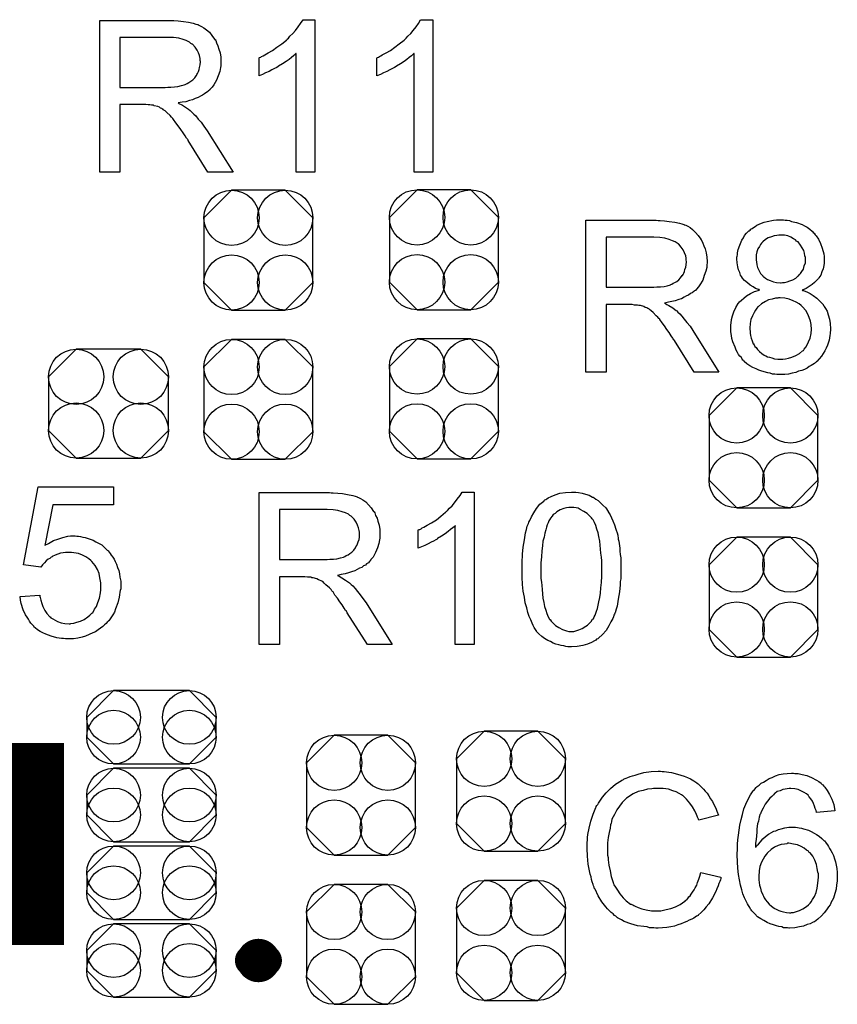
# Model space of a CAD drawing. Extents: x -0.07 to 0.95, y -0.15 to 2.1.
# Tile 18 of 22: x 0.51 to 0.72, y 1.16 to 1.41. Entities that reach past the tile are written whole.
import ezdxf

# ---------------------------------------------------------------- set-up
doc = ezdxf.new("R2010")
doc.units = 0
doc.layers.get('0').update_dxf_attribs({"linetype": 'CONTINUOUS'})
doc.layers.add('gto', color=2, linetype='CONTINUOUS')
doc.layers.add('gts', color=1, linetype='CONTINUOUS')

# ---------------------------------------------------------------- blocks, each defined once
blk = doc.blocks.new('D103')
at = {"const_width": 0.00395}
blk.add_lwpolyline([(-0.001975, 0, 1), (0.001975, 0, 1)], format="xyb", close=True, dxfattribs=at)
blk = doc.blocks.new('D110')
blk.add_lwpolyline([(0.0068, 0.0152), (-0.0068, 0.0152), (-0.0138, 0.0082), (-0.0138, -0.0082), (-0.0068, -0.0152), (0.0068, -0.0152), (0.0138, -0.0082), (0.0138, 0.0082)], close=True)
for centre in [(-0.0068, 0.0082), (0.0068, 0.0082), (-0.0068, -0.0082), (0.0068, -0.0082)]:
    blk.add_circle(centre, 0.007)
blk = doc.blocks.new('D111')
blk.add_lwpolyline([(-0.0152, 0.0068), (-0.0152, -0.0068), (-0.0082, -0.0138), (0.0082, -0.0138), (0.0152, -0.0068), (0.0152, 0.0068), (0.0082, 0.0138), (-0.0082, 0.0138)], close=True)
for centre in [(-0.0082, 0.0068), (0.0082, 0.0068), (-0.0082, -0.0068), (0.0082, -0.0068)]:
    blk.add_circle(centre, 0.007)
blk = doc.blocks.new('D130')
blk.add_lwpolyline([(0.0096, 0.0093), (-0.0096, 0.0093), (-0.0164, 0.0025), (-0.0164, -0.0025), (-0.0096, -0.0093), (0.0096, -0.0093), (0.0164, -0.0025), (0.0164, 0.0025)], close=True)
for centre in [(-0.0096, 0.0025), (0.0096, 0.0025), (-0.0096, -0.0025), (0.0096, -0.0025)]:
    blk.add_circle(centre, 0.0068)
blk = doc.blocks.new('D94')
at = {"const_width": 0.0512}
blk.add_lwpolyline([(-0.0177, 0), (0.0177, 0)], dxfattribs=at)

msp = doc.modelspace()

# ---------------------------------------------------------------- linework, layer by layer
at = {"layer": 'gto', "color": 2}
for points in [[(0.5471, 1.4081), (0.5476, 1.4081), (0.5487, 1.408), (0.55, 1.4078), (0.5513, 1.4077), (0.5525, 1.4074), (0.5531, 1.4072), (0.5536, 1.4071), (0.5537, 1.4071), (0.5537, 1.407), (0.5541, 1.4068), (0.5546, 1.4066), (0.5552, 1.4062), (0.5558, 1.4057), (0.5566, 1.4051), (0.5572, 1.4043), (0.5579, 1.4034), (0.5579, 1.4033), (0.558, 1.4033), (0.5582, 1.403), (0.5584, 1.4024), (0.5587, 1.4017), (0.559, 1.4008), (0.5593, 1.3999), (0.5595, 1.3988), (0.5595, 1.3976), (0.5595, 1.3976), (0.5595, 1.3975), (0.5595, 1.3972), (0.5595, 1.397), (0.5595, 1.3966), (0.5594, 1.3962), (0.5592, 1.3952), (0.5588, 1.3941), (0.5584, 1.393), (0.5577, 1.3918), (0.5573, 1.3912), (0.5568, 1.3907), (0.5568, 1.3906), (0.5567, 1.3906), (0.5566, 1.3904), (0.5563, 1.3902), (0.5561, 1.39), (0.5557, 1.3898), (0.5553, 1.3895), (0.5548, 1.3892), (0.5543, 1.3889), (0.5537, 1.3886), (0.553, 1.3883), (0.5523, 1.388), (0.5515, 1.3878), (0.5506, 1.3875), (0.5497, 1.3874), (0.5487, 1.3872), (0.5488, 1.3871), (0.549, 1.387), (0.5494, 1.3868), (0.5498, 1.3866), (0.5508, 1.386), (0.5513, 1.3856), (0.5517, 1.3853), (0.5519, 1.3851), (0.5521, 1.3849), (0.5526, 1.3844), (0.5531, 1.3839), (0.5537, 1.3831), (0.5545, 1.3823), (0.5552, 1.3813), (0.556, 1.3801), (0.5626, 1.3697), (0.5562, 1.3697), (0.5512, 1.3777), (0.5512, 1.3778), (0.5511, 1.3779), (0.551, 1.378), (0.5508, 1.3783), (0.5504, 1.3789), (0.5499, 1.3796), (0.5493, 1.3805), (0.5487, 1.3814), (0.5481, 1.3822), (0.5475, 1.383), (0.5475, 1.383), (0.5473, 1.3833), (0.547, 1.3836), (0.5466, 1.384), (0.5458, 1.3848), (0.5454, 1.3852), (0.5449, 1.3855), (0.5449, 1.3856), (0.5447, 1.3856), (0.5445, 1.3858), (0.5442, 1.3859), (0.5439, 1.3861), (0.5435, 1.3863), (0.5426, 1.3865), (0.5425, 1.3865), (0.5424, 1.3866), (0.5422, 1.3866), (0.5419, 1.3866), (0.5415, 1.3867), (0.5411, 1.3867), (0.5405, 1.3868), (0.5339, 1.3868), (0.5339, 1.3697), (0.5288, 1.3697), (0.5288, 1.4081), (0.5466, 1.4081), (0.5471, 1.4081)], [(0.5833, 1.3697), (0.5786, 1.3697), (0.5786, 1.3997), (0.5785, 1.3997), (0.5783, 1.3995), (0.5779, 1.3991), (0.5774, 1.3987), (0.5768, 1.3982), (0.576, 1.3977), (0.5751, 1.3971), (0.5741, 1.3965), (0.5741, 1.3965), (0.574, 1.3964), (0.5737, 1.3962), (0.5731, 1.3959), (0.5724, 1.3956), (0.5717, 1.3952), (0.5708, 1.3948), (0.57, 1.3944), (0.5692, 1.3941), (0.5692, 1.3986), (0.5692, 1.3986), (0.5693, 1.3987), (0.5696, 1.3988), (0.5698, 1.399), (0.5702, 1.3991), (0.5706, 1.3994), (0.5715, 1.3999), (0.5726, 1.4005), (0.5737, 1.4013), (0.5749, 1.4022), (0.5761, 1.4031), (0.5761, 1.4032), (0.5762, 1.4032), (0.5763, 1.4034), (0.5766, 1.4036), (0.577, 1.4041), (0.5777, 1.4048), (0.5784, 1.4056), (0.5791, 1.4065), (0.5797, 1.4073), (0.5803, 1.4083), (0.5833, 1.4083), (0.5833, 1.3697)], [(0.6132, 1.3697), (0.6085, 1.3697), (0.6085, 1.3997), (0.6084, 1.3997), (0.6081, 1.3995), (0.6078, 1.3991), (0.6072, 1.3987), (0.6066, 1.3982), (0.6059, 1.3977), (0.605, 1.3971), (0.604, 1.3965), (0.6039, 1.3965), (0.6039, 1.3964), (0.6035, 1.3962), (0.603, 1.3959), (0.6023, 1.3956), (0.6015, 1.3952), (0.6007, 1.3948), (0.5999, 1.3944), (0.599, 1.3941), (0.599, 1.3986), (0.5991, 1.3986), (0.5992, 1.3987), (0.5994, 1.3988), (0.5997, 1.399), (0.6, 1.3991), (0.6004, 1.3994), (0.6014, 1.3999), (0.6025, 1.4005), (0.6036, 1.4013), (0.6047, 1.4022), (0.6059, 1.4031), (0.606, 1.4032), (0.606, 1.4032), (0.6062, 1.4034), (0.6064, 1.4036), (0.6069, 1.4041), (0.6076, 1.4048), (0.6082, 1.4056), (0.609, 1.4065), (0.6096, 1.4073), (0.6101, 1.4083), (0.6132, 1.4083), (0.6132, 1.3697)], [(0.546, 1.4038), (0.5339, 1.4038), (0.5339, 1.3911), (0.5454, 1.3911), (0.546, 1.3912), (0.5468, 1.3912), (0.5477, 1.3913), (0.5486, 1.3914), (0.5495, 1.3916), (0.5502, 1.3918), (0.5504, 1.3919), (0.5506, 1.392), (0.5509, 1.3921), (0.5514, 1.3924), (0.5519, 1.3927), (0.5524, 1.3931), (0.5529, 1.3936), (0.5532, 1.3941), (0.5533, 1.3942), (0.5534, 1.3944), (0.5536, 1.3947), (0.5538, 1.3952), (0.554, 1.3957), (0.5541, 1.3962), (0.5542, 1.3969), (0.5543, 1.3976), (0.5543, 1.3976), (0.5543, 1.3977), (0.5542, 1.398), (0.5542, 1.3985), (0.5541, 1.3992), (0.5538, 1.3999), (0.5535, 1.4006), (0.553, 1.4013), (0.5523, 1.4021), (0.5522, 1.4021), (0.5519, 1.4023), (0.5515, 1.4026), (0.5507, 1.403), (0.5499, 1.4033), (0.5488, 1.4036), (0.5475, 1.4038), (0.546, 1.4038)], [(0.6703, 1.3574), (0.6708, 1.3574), (0.6719, 1.3573), (0.6731, 1.3572), (0.6745, 1.357), (0.6757, 1.3567), (0.6763, 1.3566), (0.6768, 1.3564), (0.6769, 1.3564), (0.6769, 1.3563), (0.6773, 1.3562), (0.6778, 1.356), (0.6784, 1.3556), (0.679, 1.3551), (0.6798, 1.3544), (0.6804, 1.3536), (0.6811, 1.3527), (0.6811, 1.3527), (0.6811, 1.3526), (0.6814, 1.3523), (0.6816, 1.3517), (0.6819, 1.351), (0.6822, 1.3502), (0.6825, 1.3492), (0.6826, 1.3481), (0.6827, 1.347), (0.6827, 1.3469), (0.6827, 1.3468), (0.6827, 1.3466), (0.6826, 1.3463), (0.6826, 1.3459), (0.6826, 1.3455), (0.6824, 1.3446), (0.682, 1.3435), (0.6816, 1.3423), (0.6809, 1.3411), (0.6805, 1.3406), (0.68, 1.34), (0.68, 1.34), (0.6799, 1.3399), (0.6798, 1.3397), (0.6795, 1.3396), (0.6793, 1.3394), (0.6789, 1.3391), (0.6785, 1.3389), (0.678, 1.3385), (0.6775, 1.3383), (0.6769, 1.338), (0.6762, 1.3376), (0.6755, 1.3374), (0.6746, 1.3371), (0.6738, 1.3369), (0.6729, 1.3367), (0.6719, 1.3365), (0.672, 1.3365), (0.6722, 1.3364), (0.6725, 1.3361), (0.673, 1.3359), (0.674, 1.3353), (0.6745, 1.3349), (0.6749, 1.3346), (0.675, 1.3345), (0.6753, 1.3342), (0.6758, 1.3338), (0.6763, 1.3332), (0.6769, 1.3324), (0.6776, 1.3316), (0.6784, 1.3306), (0.6791, 1.3295), (0.6857, 1.319), (0.6794, 1.319), (0.6744, 1.327), (0.6744, 1.3271), (0.6743, 1.3272), (0.6741, 1.3274), (0.674, 1.3276), (0.6736, 1.3282), (0.6731, 1.329), (0.6725, 1.3298), (0.6719, 1.3307), (0.6713, 1.3315), (0.6707, 1.3323), (0.6707, 1.3324), (0.6705, 1.3326), (0.6702, 1.3329), (0.6698, 1.3333), (0.669, 1.3341), (0.6685, 1.3345), (0.6681, 1.3349), (0.668, 1.3349), (0.6679, 1.335), (0.6677, 1.3351), (0.6674, 1.3353), (0.667, 1.3354), (0.6667, 1.3356), (0.6658, 1.3359), (0.6657, 1.3359), (0.6656, 1.3359), (0.6654, 1.3359), (0.6651, 1.336), (0.6647, 1.336), (0.6643, 1.336), (0.6637, 1.3361), (0.6571, 1.3361), (0.6571, 1.319), (0.652, 1.319), (0.652, 1.3575), (0.6698, 1.3575), (0.6703, 1.3574)], [(0.7021, 1.3576), (0.7025, 1.3575), (0.703, 1.3575), (0.7036, 1.3574), (0.7041, 1.3572), (0.7054, 1.3569), (0.7068, 1.3564), (0.7074, 1.3561), (0.7081, 1.3557), (0.7087, 1.3552), (0.7093, 1.3547), (0.7094, 1.3546), (0.7094, 1.3546), (0.7096, 1.3544), (0.7098, 1.3542), (0.7101, 1.3538), (0.7103, 1.3535), (0.7109, 1.3527), (0.7114, 1.3516), (0.7119, 1.3504), (0.7123, 1.349), (0.7124, 1.3483), (0.7124, 1.3475), (0.7124, 1.3475), (0.7124, 1.3474), (0.7124, 1.3471), (0.7124, 1.3466), (0.7123, 1.346), (0.7121, 1.3452), (0.7118, 1.3444), (0.7115, 1.3436), (0.711, 1.3429), (0.7109, 1.3427), (0.7107, 1.3425), (0.7104, 1.3422), (0.7099, 1.3417), (0.7093, 1.3412), (0.7086, 1.3407), (0.7078, 1.3402), (0.7068, 1.3398), (0.7068, 1.3398), (0.7069, 1.3397), (0.7071, 1.3397), (0.7073, 1.3396), (0.708, 1.3393), (0.7088, 1.3389), (0.7096, 1.3384), (0.7105, 1.3377), (0.7113, 1.337), (0.7121, 1.3361), (0.7121, 1.336), (0.7122, 1.336), (0.7124, 1.3356), (0.7127, 1.3351), (0.7131, 1.3344), (0.7134, 1.3335), (0.7137, 1.3324), (0.7139, 1.3313), (0.714, 1.33), (0.714, 1.3299), (0.714, 1.3298), (0.714, 1.3295), (0.7139, 1.3291), (0.7139, 1.3288), (0.7138, 1.3283), (0.7137, 1.3277), (0.7136, 1.3271), (0.7132, 1.3258), (0.7129, 1.3251), (0.7125, 1.3244), (0.7121, 1.3237), (0.7117, 1.323), (0.7111, 1.3224), (0.7105, 1.3217), (0.7104, 1.3217), (0.7103, 1.3215), (0.7102, 1.3214), (0.7099, 1.3212), (0.7095, 1.3209), (0.7091, 1.3207), (0.7086, 1.3204), (0.7081, 1.32), (0.7074, 1.3197), (0.7067, 1.3194), (0.7059, 1.3192), (0.7052, 1.3189), (0.7043, 1.3187), (0.7033, 1.3185), (0.7024, 1.3184), (0.7013, 1.3184), (0.7008, 1.3184), (0.7004, 1.3184), (0.6999, 1.3185), (0.6993, 1.3185), (0.6987, 1.3187), (0.6981, 1.3188), (0.6966, 1.3192), (0.6958, 1.3195), (0.6951, 1.3198), (0.6943, 1.3202), (0.6935, 1.3206), (0.6928, 1.3211), (0.6921, 1.3217), (0.6921, 1.3218), (0.692, 1.3219), (0.6918, 1.322), (0.6916, 1.3223), (0.6914, 1.3227), (0.691, 1.323), (0.6907, 1.3235), (0.6904, 1.324), (0.6901, 1.3246), (0.6898, 1.3253), (0.6892, 1.3267), (0.689, 1.3275), (0.6889, 1.3283), (0.6887, 1.3292), (0.6887, 1.3301), (0.6887, 1.3301), (0.6887, 1.3303), (0.6887, 1.3305), (0.6887, 1.3307), (0.6887, 1.331), (0.6888, 1.3314), (0.6889, 1.3323), (0.6891, 1.3333), (0.6895, 1.3343), (0.69, 1.3354), (0.6906, 1.3364), (0.6906, 1.3364), (0.6907, 1.3365), (0.6909, 1.3368), (0.6914, 1.3372), (0.692, 1.3377), (0.6927, 1.3383), (0.6937, 1.3389), (0.6947, 1.3394), (0.696, 1.3398), (0.696, 1.3398), (0.6959, 1.3399), (0.6957, 1.3399), (0.6955, 1.34), (0.695, 1.3402), (0.6944, 1.3406), (0.6936, 1.341), (0.6929, 1.3416), (0.6922, 1.3422), (0.6916, 1.3429), (0.6916, 1.343), (0.6914, 1.3432), (0.6912, 1.3436), (0.691, 1.3442), (0.6907, 1.3449), (0.6905, 1.3457), (0.6903, 1.3467), (0.6902, 1.3477), (0.6902, 1.3477), (0.6902, 1.3479), (0.6902, 1.3481), (0.6903, 1.3484), (0.6904, 1.3487), (0.6904, 1.3492), (0.6906, 1.3501), (0.691, 1.3512), (0.6915, 1.3524), (0.6919, 1.353), (0.6922, 1.3536), (0.6927, 1.3542), (0.6932, 1.3547), (0.6933, 1.3548), (0.6934, 1.3548), (0.6936, 1.355), (0.6938, 1.3552), (0.6941, 1.3554), (0.6945, 1.3556), (0.6949, 1.3559), (0.6953, 1.3562), (0.6959, 1.3565), (0.6965, 1.3567), (0.6972, 1.357), (0.6979, 1.3572), (0.6995, 1.3575), (0.7003, 1.3576), (0.7012, 1.3576), (0.7017, 1.3576), (0.7021, 1.3576)], [(0.6692, 1.3532), (0.6571, 1.3532), (0.6571, 1.3405), (0.6685, 1.3405), (0.6692, 1.3405), (0.67, 1.3406), (0.6709, 1.3406), (0.6718, 1.3407), (0.6726, 1.3409), (0.6734, 1.3411), (0.6735, 1.3412), (0.6738, 1.3413), (0.6741, 1.3415), (0.6745, 1.3417), (0.675, 1.342), (0.6755, 1.3424), (0.676, 1.3429), (0.6764, 1.3435), (0.6765, 1.3435), (0.6766, 1.3437), (0.6768, 1.3441), (0.677, 1.3445), (0.6771, 1.345), (0.6773, 1.3456), (0.6774, 1.3462), (0.6775, 1.3469), (0.6775, 1.347), (0.6775, 1.347), (0.6774, 1.3474), (0.6774, 1.3479), (0.6773, 1.3485), (0.677, 1.3492), (0.6766, 1.35), (0.6761, 1.3507), (0.6755, 1.3514), (0.6754, 1.3515), (0.6751, 1.3517), (0.6746, 1.352), (0.6739, 1.3523), (0.6731, 1.3526), (0.672, 1.3529), (0.6707, 1.3531), (0.6692, 1.3532)], [(0.7013, 1.3537), (0.7009, 1.3537), (0.7004, 1.3536), (0.6997, 1.3535), (0.699, 1.3533), (0.6982, 1.353), (0.6975, 1.3526), (0.6968, 1.352), (0.6967, 1.3519), (0.6965, 1.3517), (0.6962, 1.3513), (0.696, 1.3508), (0.6956, 1.3502), (0.6953, 1.3495), (0.6951, 1.3487), (0.6951, 1.3478), (0.6951, 1.3477), (0.6951, 1.3477), (0.6951, 1.3474), (0.6952, 1.3469), (0.6953, 1.3462), (0.6955, 1.3455), (0.6958, 1.3448), (0.6962, 1.344), (0.6968, 1.3434), (0.6968, 1.3433), (0.6971, 1.3431), (0.6975, 1.3428), (0.698, 1.3425), (0.6987, 1.3422), (0.6995, 1.3419), (0.7003, 1.3417), (0.7013, 1.3416), (0.7015, 1.3416), (0.7018, 1.3417), (0.7023, 1.3417), (0.703, 1.3419), (0.7037, 1.3421), (0.7044, 1.3424), (0.7052, 1.3428), (0.7058, 1.3434), (0.7059, 1.3434), (0.7061, 1.3437), (0.7064, 1.344), (0.7067, 1.3445), (0.7071, 1.3451), (0.7073, 1.3459), (0.7076, 1.3467), (0.7076, 1.3476), (0.7076, 1.3476), (0.7076, 1.3477), (0.7076, 1.348), (0.7075, 1.3485), (0.7074, 1.3491), (0.7072, 1.3498), (0.7068, 1.3505), (0.7064, 1.3512), (0.7058, 1.352), (0.7057, 1.352), (0.7054, 1.3522), (0.7051, 1.3525), (0.7046, 1.3528), (0.7039, 1.3532), (0.7032, 1.3535), (0.7023, 1.3537), (0.7013, 1.3537)], [(0.7012, 1.3378), (0.7008, 1.3378), (0.7006, 1.3377), (0.7, 1.3377), (0.6992, 1.3375), (0.6983, 1.3373), (0.6975, 1.3369), (0.6965, 1.3363), (0.6957, 1.3356), (0.6956, 1.3355), (0.6953, 1.3352), (0.695, 1.3347), (0.6946, 1.3341), (0.6942, 1.3333), (0.6938, 1.3323), (0.6936, 1.3313), (0.6935, 1.3301), (0.6935, 1.33), (0.6935, 1.3298), (0.6936, 1.3294), (0.6936, 1.3289), (0.6937, 1.3283), (0.6939, 1.3276), (0.6941, 1.3269), (0.6944, 1.3262), (0.6945, 1.3262), (0.6946, 1.3259), (0.6948, 1.3255), (0.6951, 1.3252), (0.6955, 1.3247), (0.696, 1.3242), (0.6966, 1.3237), (0.6972, 1.3233), (0.6973, 1.3232), (0.6976, 1.3231), (0.698, 1.3229), (0.6985, 1.3228), (0.6991, 1.3226), (0.6998, 1.3224), (0.7006, 1.3223), (0.7013, 1.3223), (0.7017, 1.3223), (0.7019, 1.3223), (0.7026, 1.3224), (0.7033, 1.3225), (0.7042, 1.3228), (0.7052, 1.3232), (0.7061, 1.3237), (0.7069, 1.3244), (0.7071, 1.3245), (0.7073, 1.3248), (0.7077, 1.3253), (0.7081, 1.3259), (0.7084, 1.3267), (0.7088, 1.3276), (0.7091, 1.3288), (0.7092, 1.3299), (0.7092, 1.33), (0.7092, 1.3301), (0.7092, 1.3303), (0.7091, 1.3305), (0.7091, 1.3311), (0.7089, 1.3319), (0.7086, 1.3328), (0.7082, 1.3337), (0.7077, 1.3346), (0.7069, 1.3355), (0.7068, 1.3356), (0.7065, 1.3359), (0.706, 1.3363), (0.7053, 1.3367), (0.7045, 1.3371), (0.7035, 1.3375), (0.7024, 1.3377), (0.7012, 1.3378)], [(0.5323, 1.2854), (0.5169, 1.2854), (0.5149, 1.2751), (0.5149, 1.2751), (0.515, 1.2752), (0.5152, 1.2753), (0.5155, 1.2754), (0.5158, 1.2756), (0.5162, 1.2758), (0.5171, 1.2763), (0.5182, 1.2767), (0.5194, 1.2771), (0.5207, 1.2774), (0.5214, 1.2775), (0.5226, 1.2775), (0.523, 1.2774), (0.5234, 1.2774), (0.5239, 1.2773), (0.5245, 1.2772), (0.5251, 1.2771), (0.5264, 1.2767), (0.5271, 1.2764), (0.5278, 1.276), (0.5286, 1.2756), (0.5293, 1.2752), (0.5299, 1.2746), (0.5306, 1.274), (0.5307, 1.2739), (0.5308, 1.2738), (0.5309, 1.2737), (0.5312, 1.2734), (0.5314, 1.273), (0.5317, 1.2726), (0.5321, 1.2721), (0.5324, 1.2716), (0.5327, 1.271), (0.533, 1.2703), (0.5333, 1.2695), (0.5336, 1.2687), (0.5338, 1.2679), (0.5339, 1.267), (0.5341, 1.266), (0.5341, 1.265), (0.5341, 1.265), (0.5341, 1.2648), (0.5341, 1.2645), (0.5341, 1.2641), (0.534, 1.2637), (0.5339, 1.2632), (0.5338, 1.2626), (0.5337, 1.262), (0.5334, 1.2605), (0.5328, 1.259), (0.5325, 1.2582), (0.5321, 1.2575), (0.5316, 1.2567), (0.5311, 1.256), (0.531, 1.256), (0.5309, 1.2558), (0.5307, 1.2556), (0.5304, 1.2553), (0.53, 1.255), (0.5296, 1.2545), (0.529, 1.2541), (0.5284, 1.2537), (0.5277, 1.2532), (0.527, 1.2529), (0.5261, 1.2525), (0.5252, 1.2521), (0.5243, 1.2518), (0.5232, 1.2516), (0.5221, 1.2514), (0.521, 1.2514), (0.5205, 1.2514), (0.5201, 1.2514), (0.5196, 1.2515), (0.5191, 1.2515), (0.5185, 1.2516), (0.5179, 1.2517), (0.5165, 1.2521), (0.5151, 1.2526), (0.5144, 1.2529), (0.5137, 1.2533), (0.513, 1.2537), (0.5124, 1.2542), (0.5123, 1.2543), (0.5122, 1.2544), (0.5121, 1.2546), (0.5119, 1.2548), (0.5116, 1.2551), (0.5113, 1.2554), (0.511, 1.2559), (0.5107, 1.2564), (0.5104, 1.2569), (0.51, 1.2575), (0.5094, 1.2588), (0.5089, 1.2604), (0.5087, 1.2612), (0.5086, 1.2621), (0.5136, 1.2625), (0.5136, 1.2624), (0.5136, 1.2623), (0.5136, 1.2621), (0.5137, 1.2619), (0.5139, 1.2612), (0.5141, 1.2604), (0.5144, 1.2596), (0.5149, 1.2586), (0.5154, 1.2578), (0.5161, 1.257), (0.5162, 1.257), (0.5164, 1.2567), (0.5169, 1.2565), (0.5175, 1.2561), (0.5181, 1.2558), (0.519, 1.2555), (0.5199, 1.2553), (0.521, 1.2552), (0.5213, 1.2552), (0.5215, 1.2553), (0.5222, 1.2554), (0.523, 1.2556), (0.5239, 1.2559), (0.5248, 1.2563), (0.5258, 1.257), (0.5263, 1.2574), (0.5267, 1.2578), (0.5268, 1.2579), (0.5268, 1.2579), (0.527, 1.2581), (0.5271, 1.2582), (0.5275, 1.2589), (0.528, 1.2596), (0.5283, 1.2606), (0.5287, 1.2617), (0.529, 1.2631), (0.5291, 1.2638), (0.5291, 1.2646), (0.5291, 1.2647), (0.5291, 1.2648), (0.5291, 1.265), (0.5291, 1.2653), (0.5291, 1.2656), (0.529, 1.266), (0.5288, 1.2669), (0.5286, 1.268), (0.5282, 1.269), (0.5276, 1.27), (0.5268, 1.271), (0.5268, 1.271), (0.5267, 1.2711), (0.5265, 1.2713), (0.526, 1.2717), (0.5253, 1.2722), (0.5244, 1.2726), (0.5234, 1.273), (0.5222, 1.2732), (0.5216, 1.2733), (0.5205, 1.2733), (0.5201, 1.2733), (0.5195, 1.2732), (0.5188, 1.2731), (0.5182, 1.2729), (0.5175, 1.2726), (0.5167, 1.2723), (0.5167, 1.2722), (0.5165, 1.2721), (0.5161, 1.2718), (0.5157, 1.2716), (0.5152, 1.2712), (0.5148, 1.2707), (0.5143, 1.2702), (0.5139, 1.2696), (0.5095, 1.2702), (0.5132, 1.2899), (0.5323, 1.2899), (0.5323, 1.2854)], [(0.5874, 1.2884), (0.5879, 1.2884), (0.5891, 1.2883), (0.5903, 1.2882), (0.5916, 1.288), (0.5929, 1.2877), (0.5935, 1.2876), (0.594, 1.2874), (0.594, 1.2874), (0.5941, 1.2873), (0.5944, 1.2872), (0.5949, 1.287), (0.5955, 1.2866), (0.5962, 1.2861), (0.5969, 1.2854), (0.5976, 1.2846), (0.5982, 1.2837), (0.5982, 1.2837), (0.5983, 1.2836), (0.5985, 1.2833), (0.5987, 1.2827), (0.5991, 1.282), (0.5993, 1.2812), (0.5996, 1.2802), (0.5998, 1.2791), (0.5998, 1.278), (0.5998, 1.2779), (0.5998, 1.2778), (0.5998, 1.2776), (0.5998, 1.2773), (0.5998, 1.2769), (0.5997, 1.2765), (0.5995, 1.2756), (0.5992, 1.2745), (0.5987, 1.2733), (0.5981, 1.2721), (0.5976, 1.2716), (0.5972, 1.271), (0.5971, 1.271), (0.5971, 1.2709), (0.5969, 1.2707), (0.5967, 1.2706), (0.5964, 1.2704), (0.5961, 1.2701), (0.5956, 1.2699), (0.5952, 1.2695), (0.5946, 1.2693), (0.594, 1.269), (0.5934, 1.2686), (0.5926, 1.2684), (0.5918, 1.2681), (0.591, 1.2679), (0.59, 1.2677), (0.589, 1.2675), (0.5891, 1.2675), (0.5894, 1.2674), (0.5897, 1.2671), (0.5901, 1.2669), (0.5911, 1.2663), (0.5916, 1.2659), (0.5921, 1.2656), (0.5922, 1.2655), (0.5925, 1.2652), (0.5929, 1.2648), (0.5935, 1.2642), (0.5941, 1.2634), (0.5948, 1.2626), (0.5955, 1.2616), (0.5963, 1.2605), (0.6029, 1.25), (0.5966, 1.25), (0.5915, 1.258), (0.5915, 1.2581), (0.5914, 1.2582), (0.5913, 1.2584), (0.5911, 1.2586), (0.5907, 1.2592), (0.5902, 1.26), (0.5896, 1.2608), (0.589, 1.2617), (0.5884, 1.2625), (0.5879, 1.2633), (0.5878, 1.2634), (0.5876, 1.2636), (0.5874, 1.2639), (0.587, 1.2643), (0.5861, 1.2651), (0.5857, 1.2655), (0.5853, 1.2659), (0.5852, 1.2659), (0.5851, 1.266), (0.5849, 1.2661), (0.5845, 1.2663), (0.5842, 1.2664), (0.5838, 1.2666), (0.5829, 1.2669), (0.5829, 1.2669), (0.5828, 1.2669), (0.5825, 1.2669), (0.5823, 1.267), (0.5819, 1.267), (0.5814, 1.267), (0.5808, 1.2671), (0.5743, 1.2671), (0.5743, 1.25), (0.5692, 1.25), (0.5692, 1.2885), (0.587, 1.2885), (0.5874, 1.2884)], [(0.6237, 1.25), (0.6189, 1.25), (0.6189, 1.2801), (0.6189, 1.28), (0.6186, 1.2798), (0.6183, 1.2795), (0.6177, 1.2791), (0.6171, 1.2786), (0.6163, 1.278), (0.6154, 1.2774), (0.6144, 1.2768), (0.6144, 1.2768), (0.6143, 1.2767), (0.614, 1.2765), (0.6134, 1.2762), (0.6128, 1.2759), (0.612, 1.2755), (0.6112, 1.2751), (0.6103, 1.2747), (0.6095, 1.2744), (0.6095, 1.279), (0.6096, 1.279), (0.6097, 1.2791), (0.6099, 1.2791), (0.6102, 1.2793), (0.6105, 1.2795), (0.6109, 1.2797), (0.6118, 1.2802), (0.6129, 1.2808), (0.6141, 1.2816), (0.6152, 1.2825), (0.6164, 1.2835), (0.6164, 1.2835), (0.6165, 1.2836), (0.6167, 1.2837), (0.6169, 1.2839), (0.6174, 1.2845), (0.6181, 1.2851), (0.6187, 1.2859), (0.6194, 1.2868), (0.6201, 1.2877), (0.6206, 1.2886), (0.6237, 1.2886), (0.6237, 1.25)], [(0.6494, 1.2886), (0.6501, 1.2885), (0.651, 1.2883), (0.6519, 1.2881), (0.6528, 1.2878), (0.6537, 1.2873), (0.6537, 1.2873), (0.6538, 1.2873), (0.6541, 1.2871), (0.6545, 1.2868), (0.6551, 1.2865), (0.6557, 1.2859), (0.6563, 1.2853), (0.657, 1.2846), (0.6576, 1.2837), (0.6576, 1.2836), (0.6578, 1.2833), (0.6581, 1.2828), (0.6585, 1.2821), (0.6588, 1.2813), (0.6592, 1.2803), (0.6596, 1.2792), (0.66, 1.278), (0.66, 1.278), (0.66, 1.2779), (0.6601, 1.2777), (0.6601, 1.2774), (0.6602, 1.2771), (0.6602, 1.2767), (0.6603, 1.2762), (0.6604, 1.2756), (0.6605, 1.275), (0.6606, 1.2744), (0.6606, 1.2736), (0.6607, 1.2728), (0.6608, 1.2719), (0.6608, 1.271), (0.6608, 1.27), (0.6608, 1.269), (0.6608, 1.2689), (0.6608, 1.2687), (0.6608, 1.2683), (0.6608, 1.2679), (0.6608, 1.2673), (0.6608, 1.2666), (0.6607, 1.2659), (0.6607, 1.2651), (0.6605, 1.2633), (0.6602, 1.2615), (0.6599, 1.2597), (0.6597, 1.2589), (0.6594, 1.258), (0.6594, 1.258), (0.6593, 1.2579), (0.6592, 1.2577), (0.6591, 1.2574), (0.659, 1.257), (0.6588, 1.2566), (0.6583, 1.2557), (0.6578, 1.2547), (0.6571, 1.2535), (0.6562, 1.2525), (0.6552, 1.2516), (0.6552, 1.2516), (0.6551, 1.2515), (0.655, 1.2514), (0.6547, 1.2513), (0.6545, 1.2511), (0.6542, 1.2509), (0.6534, 1.2505), (0.6524, 1.2501), (0.6512, 1.2497), (0.6498, 1.2495), (0.6483, 1.2494), (0.6477, 1.2494), (0.6474, 1.2494), (0.6469, 1.2495), (0.6464, 1.2496), (0.6457, 1.2497), (0.6451, 1.2499), (0.6444, 1.2501), (0.6437, 1.2503), (0.643, 1.2507), (0.6423, 1.251), (0.6415, 1.2515), (0.6408, 1.252), (0.6401, 1.2527), (0.6395, 1.2533), (0.6395, 1.2534), (0.6394, 1.2535), (0.6392, 1.2538), (0.6389, 1.2543), (0.6386, 1.2548), (0.6384, 1.2554), (0.638, 1.2562), (0.6376, 1.2571), (0.6373, 1.2581), (0.637, 1.2593), (0.6366, 1.2605), (0.6364, 1.262), (0.6361, 1.2635), (0.6359, 1.2652), (0.6358, 1.267), (0.6358, 1.269), (0.6358, 1.269), (0.6358, 1.2693), (0.6358, 1.2696), (0.6358, 1.2701), (0.6358, 1.2707), (0.6358, 1.2714), (0.6359, 1.2721), (0.6359, 1.2729), (0.6361, 1.2746), (0.6364, 1.2765), (0.6367, 1.2783), (0.6369, 1.2791), (0.6371, 1.28), (0.6371, 1.28), (0.6372, 1.2801), (0.6373, 1.2803), (0.6374, 1.2806), (0.6375, 1.281), (0.6378, 1.2814), (0.6382, 1.2823), (0.6388, 1.2833), (0.6395, 1.2844), (0.6403, 1.2855), (0.6413, 1.2863), (0.6414, 1.2863), (0.6414, 1.2865), (0.6416, 1.2866), (0.6418, 1.2867), (0.6421, 1.2869), (0.6424, 1.2871), (0.6432, 1.2875), (0.6442, 1.2879), (0.6454, 1.2883), (0.6468, 1.2885), (0.6483, 1.2886), (0.6488, 1.2886), (0.6494, 1.2886)], [(0.5864, 1.2842), (0.5743, 1.2842), (0.5743, 1.2715), (0.5857, 1.2715), (0.5864, 1.2715), (0.5871, 1.2716), (0.588, 1.2716), (0.5889, 1.2717), (0.5898, 1.2719), (0.5906, 1.2721), (0.5907, 1.2722), (0.5909, 1.2723), (0.5912, 1.2725), (0.5917, 1.2727), (0.5922, 1.273), (0.5927, 1.2734), (0.5932, 1.2739), (0.5936, 1.2745), (0.5936, 1.2745), (0.5937, 1.2747), (0.5939, 1.2751), (0.5941, 1.2755), (0.5943, 1.276), (0.5945, 1.2766), (0.5946, 1.2772), (0.5946, 1.2779), (0.5946, 1.278), (0.5946, 1.278), (0.5946, 1.2784), (0.5945, 1.2789), (0.5944, 1.2795), (0.5941, 1.2802), (0.5938, 1.281), (0.5933, 1.2817), (0.5926, 1.2824), (0.5925, 1.2825), (0.5922, 1.2827), (0.5918, 1.283), (0.5911, 1.2833), (0.5902, 1.2836), (0.5891, 1.2839), (0.5879, 1.2841), (0.5864, 1.2842)], [(0.6482, 1.2847), (0.6479, 1.2847), (0.6477, 1.2847), (0.6471, 1.2846), (0.6464, 1.2844), (0.6455, 1.2841), (0.6446, 1.2836), (0.6442, 1.2832), (0.6437, 1.2829), (0.6434, 1.2825), (0.643, 1.282), (0.643, 1.2819), (0.6429, 1.2818), (0.6428, 1.2816), (0.6426, 1.2813), (0.6424, 1.2808), (0.6422, 1.2803), (0.642, 1.2797), (0.6418, 1.279), (0.6416, 1.2782), (0.6414, 1.2772), (0.6411, 1.2762), (0.641, 1.275), (0.6408, 1.2737), (0.6407, 1.2722), (0.6406, 1.2707), (0.6406, 1.269), (0.6406, 1.2689), (0.6406, 1.2686), (0.6406, 1.2681), (0.6406, 1.2674), (0.6406, 1.2667), (0.6407, 1.2658), (0.6408, 1.2649), (0.6409, 1.2639), (0.6411, 1.2617), (0.6413, 1.2606), (0.6415, 1.2596), (0.6418, 1.2587), (0.6421, 1.2578), (0.6424, 1.257), (0.6428, 1.2564), (0.6428, 1.2563), (0.6429, 1.2563), (0.6432, 1.2559), (0.6437, 1.2554), (0.6443, 1.2548), (0.6451, 1.2543), (0.6461, 1.2538), (0.6471, 1.2534), (0.6477, 1.2533), (0.6483, 1.2533), (0.6486, 1.2533), (0.6489, 1.2533), (0.6494, 1.2534), (0.6502, 1.2537), (0.651, 1.254), (0.652, 1.2546), (0.6524, 1.2549), (0.6529, 1.2554), (0.6533, 1.2558), (0.6537, 1.2564), (0.6537, 1.2564), (0.6539, 1.2565), (0.654, 1.2567), (0.6541, 1.257), (0.6543, 1.2574), (0.6545, 1.2579), (0.6547, 1.2584), (0.6549, 1.2591), (0.6551, 1.2599), (0.6553, 1.2608), (0.6555, 1.2619), (0.6557, 1.263), (0.6558, 1.2643), (0.6559, 1.2657), (0.656, 1.2673), (0.656, 1.269), (0.656, 1.269), (0.656, 1.2691), (0.656, 1.2694), (0.656, 1.2699), (0.656, 1.2705), (0.656, 1.2712), (0.6559, 1.2721), (0.6558, 1.2731), (0.6557, 1.2741), (0.6555, 1.2762), (0.6553, 1.2773), (0.6551, 1.2783), (0.6548, 1.2792), (0.6545, 1.2801), (0.6542, 1.2809), (0.6538, 1.2816), (0.6538, 1.2816), (0.6537, 1.2817), (0.6536, 1.2818), (0.6534, 1.2821), (0.6529, 1.2826), (0.6523, 1.2832), (0.6515, 1.2837), (0.6505, 1.2842), (0.65, 1.2845), (0.6495, 1.2846), (0.6489, 1.2847), (0.6482, 1.2847)], [(0.6713, 1.2178), (0.6718, 1.2178), (0.6724, 1.2177), (0.673, 1.2176), (0.6737, 1.2175), (0.6752, 1.2171), (0.6769, 1.2166), (0.6777, 1.2163), (0.6785, 1.2159), (0.6793, 1.2154), (0.6801, 1.2149), (0.6801, 1.2149), (0.6802, 1.2148), (0.6804, 1.2147), (0.6807, 1.2144), (0.681, 1.2141), (0.6814, 1.2137), (0.6818, 1.2133), (0.6822, 1.2128), (0.6827, 1.2123), (0.6831, 1.2116), (0.6836, 1.2109), (0.6841, 1.2102), (0.6844, 1.2094), (0.6849, 1.2085), (0.6852, 1.2077), (0.6856, 1.2067), (0.6806, 1.2055), (0.6806, 1.2055), (0.6805, 1.2057), (0.6804, 1.2059), (0.6803, 1.2062), (0.6802, 1.2065), (0.68, 1.2069), (0.6796, 1.2078), (0.679, 1.2088), (0.6783, 1.2098), (0.6775, 1.2108), (0.6766, 1.2116), (0.6765, 1.2117), (0.6762, 1.2119), (0.6756, 1.2122), (0.6749, 1.2126), (0.674, 1.2129), (0.6729, 1.2133), (0.6716, 1.2135), (0.6702, 1.2135), (0.6698, 1.2135), (0.6695, 1.2135), (0.6691, 1.2135), (0.6687, 1.2134), (0.6676, 1.2133), (0.6665, 1.213), (0.6652, 1.2127), (0.664, 1.2121), (0.6628, 1.2114), (0.6627, 1.2114), (0.6627, 1.2113), (0.6623, 1.211), (0.6618, 1.2105), (0.6612, 1.2099), (0.6605, 1.209), (0.6598, 1.2081), (0.6592, 1.2069), (0.6586, 1.2057), (0.6586, 1.2056), (0.6586, 1.2055), (0.6585, 1.2053), (0.6585, 1.205), (0.6584, 1.2047), (0.6582, 1.2043), (0.6581, 1.2034), (0.6579, 1.2023), (0.6576, 1.2011), (0.6575, 1.1997), (0.6575, 1.1983), (0.6575, 1.1982), (0.6575, 1.1981), (0.6575, 1.1978), (0.6575, 1.1974), (0.6575, 1.1971), (0.6575, 1.1966), (0.6576, 1.196), (0.6576, 1.1954), (0.6578, 1.1941), (0.6581, 1.1926), (0.6584, 1.1912), (0.6589, 1.1897), (0.6589, 1.1897), (0.6589, 1.1896), (0.659, 1.1894), (0.6591, 1.1891), (0.6595, 1.1885), (0.66, 1.1877), (0.6606, 1.1868), (0.6614, 1.1858), (0.6622, 1.185), (0.6633, 1.1842), (0.6634, 1.1842), (0.6635, 1.1842), (0.6636, 1.1841), (0.6639, 1.184), (0.6641, 1.1838), (0.6645, 1.1837), (0.6652, 1.1833), (0.6662, 1.183), (0.6673, 1.1827), (0.6686, 1.1825), (0.6698, 1.1825), (0.6702, 1.1825), (0.6706, 1.1825), (0.671, 1.1825), (0.6713, 1.1826), (0.6723, 1.1828), (0.6735, 1.1831), (0.6747, 1.1835), (0.6759, 1.1841), (0.6765, 1.1845), (0.6771, 1.1849), (0.6771, 1.185), (0.6772, 1.185), (0.6773, 1.1852), (0.6776, 1.1853), (0.6778, 1.1856), (0.6781, 1.186), (0.6784, 1.1863), (0.6787, 1.1867), (0.679, 1.1872), (0.6794, 1.1878), (0.6797, 1.1883), (0.6801, 1.189), (0.6803, 1.1897), (0.6806, 1.1905), (0.6809, 1.1913), (0.6811, 1.1922), (0.6862, 1.191), (0.6862, 1.1909), (0.6862, 1.1907), (0.6861, 1.1903), (0.6859, 1.1899), (0.6857, 1.1894), (0.6855, 1.1888), (0.6852, 1.1881), (0.6849, 1.1874), (0.6841, 1.1858), (0.6831, 1.1843), (0.6825, 1.1835), (0.6819, 1.1827), (0.6812, 1.1821), (0.6804, 1.1814), (0.6804, 1.1813), (0.6803, 1.1812), (0.68, 1.1811), (0.6797, 1.1809), (0.6793, 1.1806), (0.6788, 1.1804), (0.6782, 1.1801), (0.6776, 1.1798), (0.6769, 1.1795), (0.6761, 1.1792), (0.6753, 1.1789), (0.6744, 1.1786), (0.6735, 1.1784), (0.6725, 1.1783), (0.6714, 1.1782), (0.6703, 1.1781), (0.6697, 1.1781), (0.6692, 1.1782), (0.6687, 1.1782), (0.6681, 1.1782), (0.6675, 1.1784), (0.6667, 1.1785), (0.6651, 1.1787), (0.6634, 1.1792), (0.6617, 1.1798), (0.661, 1.1802), (0.6602, 1.1806), (0.6601, 1.1807), (0.66, 1.1807), (0.6598, 1.1809), (0.6596, 1.1811), (0.6592, 1.1813), (0.6589, 1.1817), (0.6584, 1.1821), (0.658, 1.1825), (0.6575, 1.183), (0.657, 1.1835), (0.656, 1.1848), (0.6551, 1.1863), (0.6543, 1.188), (0.6543, 1.188), (0.6541, 1.1882), (0.6541, 1.1885), (0.6539, 1.1888), (0.6538, 1.1892), (0.6536, 1.1898), (0.6534, 1.1904), (0.6533, 1.1911), (0.6531, 1.1918), (0.6529, 1.1926), (0.6526, 1.1943), (0.6524, 1.1963), (0.6523, 1.1983), (0.6523, 1.1983), (0.6523, 1.1986), (0.6523, 1.1989), (0.6523, 1.1993), (0.6523, 1.1998), (0.6524, 1.2004), (0.6524, 1.2011), (0.6525, 1.2018), (0.6528, 1.2034), (0.6532, 1.2052), (0.6538, 1.207), (0.6545, 1.2087), (0.6546, 1.2088), (0.6546, 1.2089), (0.6548, 1.2092), (0.655, 1.2094), (0.6552, 1.2098), (0.6555, 1.2103), (0.6562, 1.2113), (0.6571, 1.2124), (0.6582, 1.2135), (0.6595, 1.2146), (0.661, 1.2155), (0.6611, 1.2156), (0.6612, 1.2156), (0.6615, 1.2158), (0.6617, 1.2159), (0.6622, 1.2161), (0.6626, 1.2163), (0.6632, 1.2165), (0.6638, 1.2167), (0.6645, 1.2169), (0.6652, 1.2171), (0.6667, 1.2175), (0.6685, 1.2178), (0.6703, 1.2179), (0.6709, 1.2179), (0.6713, 1.2178)], [(0.7049, 1.2173), (0.7053, 1.2173), (0.7058, 1.2173), (0.7068, 1.217), (0.708, 1.2168), (0.7092, 1.2163), (0.7104, 1.2156), (0.711, 1.2153), (0.7116, 1.2148), (0.7116, 1.2148), (0.7117, 1.2147), (0.7119, 1.2145), (0.712, 1.2144), (0.7123, 1.2141), (0.7125, 1.2138), (0.7131, 1.213), (0.7137, 1.212), (0.7143, 1.2108), (0.7148, 1.2094), (0.7151, 1.2078), (0.7104, 1.2074), (0.7104, 1.2075), (0.7104, 1.2075), (0.7103, 1.2079), (0.7101, 1.2084), (0.7099, 1.209), (0.7097, 1.2097), (0.7094, 1.2103), (0.709, 1.2109), (0.7086, 1.2114), (0.7085, 1.2115), (0.7083, 1.2118), (0.7079, 1.2121), (0.7073, 1.2125), (0.7066, 1.2128), (0.7058, 1.2132), (0.7049, 1.2134), (0.7039, 1.2135), (0.7035, 1.2135), (0.703, 1.2134), (0.7025, 1.2133), (0.7019, 1.2132), (0.7012, 1.2129), (0.7005, 1.2127), (0.6999, 1.2122), (0.6998, 1.2122), (0.6995, 1.2119), (0.6991, 1.2115), (0.6986, 1.211), (0.698, 1.2103), (0.6974, 1.2095), (0.6969, 1.2085), (0.6963, 1.2074), (0.6963, 1.2074), (0.6963, 1.2073), (0.6962, 1.2071), (0.6961, 1.2069), (0.696, 1.2065), (0.6959, 1.2062), (0.6958, 1.2057), (0.6957, 1.2052), (0.6955, 1.2045), (0.6954, 1.2039), (0.6953, 1.2032), (0.6953, 1.2024), (0.6952, 1.2015), (0.6951, 1.2006), (0.695, 1.1996), (0.695, 1.1986), (0.6951, 1.1987), (0.6953, 1.199), (0.6957, 1.1994), (0.6962, 1.2), (0.6968, 1.2007), (0.6975, 1.2013), (0.6983, 1.2019), (0.6992, 1.2024), (0.6992, 1.2024), (0.6993, 1.2025), (0.6996, 1.2027), (0.7001, 1.2028), (0.7008, 1.2031), (0.7015, 1.2033), (0.7024, 1.2035), (0.7034, 1.2037), (0.7044, 1.2037), (0.7048, 1.2037), (0.7051, 1.2037), (0.7056, 1.2036), (0.706, 1.2035), (0.7066, 1.2034), (0.7071, 1.2033), (0.7084, 1.2029), (0.7091, 1.2026), (0.7098, 1.2022), (0.7104, 1.2018), (0.7111, 1.2014), (0.7118, 1.2008), (0.7124, 1.2002), (0.7125, 1.2002), (0.7126, 1.2001), (0.7127, 1.1999), (0.7129, 1.1996), (0.7132, 1.1992), (0.7135, 1.1988), (0.7137, 1.1983), (0.7141, 1.1978), (0.7144, 1.1972), (0.7147, 1.1965), (0.715, 1.1957), (0.7152, 1.1949), (0.7154, 1.1941), (0.7156, 1.1932), (0.7157, 1.1922), (0.7157, 1.1912), (0.7157, 1.1912), (0.7157, 1.1911), (0.7157, 1.1909), (0.7157, 1.1906), (0.7157, 1.1903), (0.7157, 1.19), (0.7155, 1.1891), (0.7154, 1.188), (0.7151, 1.1869), (0.7147, 1.1857), (0.7141, 1.1845), (0.7141, 1.1845), (0.7141, 1.1844), (0.714, 1.1842), (0.7139, 1.184), (0.7135, 1.1835), (0.713, 1.1827), (0.7124, 1.182), (0.7117, 1.1812), (0.7108, 1.1804), (0.7099, 1.1797), (0.7098, 1.1797), (0.7098, 1.1797), (0.7096, 1.1796), (0.7094, 1.1795), (0.7088, 1.1792), (0.7081, 1.179), (0.7071, 1.1786), (0.7061, 1.1784), (0.7049, 1.1782), (0.7036, 1.1781), (0.7034, 1.1781), (0.7031, 1.1782), (0.7026, 1.1782), (0.7021, 1.1782), (0.7016, 1.1784), (0.7009, 1.1785), (0.7003, 1.1787), (0.6995, 1.1789), (0.6987, 1.1792), (0.6979, 1.1795), (0.6971, 1.18), (0.6963, 1.1805), (0.6955, 1.181), (0.6948, 1.1817), (0.694, 1.1825), (0.694, 1.1825), (0.6939, 1.1827), (0.6937, 1.1829), (0.6935, 1.1833), (0.6932, 1.1838), (0.6929, 1.1843), (0.6925, 1.1851), (0.6922, 1.1858), (0.6918, 1.1868), (0.6915, 1.1878), (0.6912, 1.189), (0.6909, 1.1903), (0.6907, 1.1917), (0.6905, 1.1933), (0.6904, 1.1949), (0.6903, 1.1967), (0.6903, 1.1968), (0.6903, 1.1968), (0.6903, 1.197), (0.6903, 1.1972), (0.6904, 1.1978), (0.6904, 1.1986), (0.6904, 1.1994), (0.6905, 1.2005), (0.6907, 1.2017), (0.6908, 1.2029), (0.691, 1.2042), (0.6913, 1.2056), (0.6917, 1.2069), (0.692, 1.2083), (0.6925, 1.2095), (0.6931, 1.2108), (0.6937, 1.2119), (0.6944, 1.2129), (0.6945, 1.213), (0.6946, 1.2131), (0.6948, 1.2133), (0.6951, 1.2137), (0.6954, 1.214), (0.6959, 1.2143), (0.6964, 1.2148), (0.697, 1.2151), (0.6977, 1.2155), (0.6984, 1.216), (0.6992, 1.2163), (0.7, 1.2167), (0.701, 1.217), (0.702, 1.2172), (0.703, 1.2173), (0.7041, 1.2174), (0.7046, 1.2174), (0.7049, 1.2173)], [(0.7034, 1.1996), (0.7031, 1.1996), (0.7029, 1.1995), (0.7023, 1.1994), (0.7015, 1.1993), (0.7007, 1.199), (0.6998, 1.1986), (0.6989, 1.198), (0.698, 1.1972), (0.6979, 1.1971), (0.6977, 1.1968), (0.6973, 1.1963), (0.6969, 1.1956), (0.6965, 1.1948), (0.6961, 1.1937), (0.6959, 1.1926), (0.6958, 1.1912), (0.6958, 1.1911), (0.6958, 1.1908), (0.6958, 1.1903), (0.6959, 1.1897), (0.696, 1.189), (0.6962, 1.1882), (0.6964, 1.1874), (0.6968, 1.1866), (0.6968, 1.1865), (0.697, 1.1862), (0.6972, 1.1858), (0.6975, 1.1853), (0.6979, 1.1848), (0.6984, 1.1842), (0.699, 1.1837), (0.6997, 1.1832), (0.6998, 1.1831), (0.7, 1.183), (0.7004, 1.1828), (0.7009, 1.1826), (0.7014, 1.1824), (0.7021, 1.1822), (0.7028, 1.1821), (0.7036, 1.182), (0.7039, 1.182), (0.7041, 1.1821), (0.7046, 1.1821), (0.7054, 1.1823), (0.7061, 1.1826), (0.707, 1.183), (0.7079, 1.1836), (0.7084, 1.184), (0.7088, 1.1844), (0.7088, 1.1845), (0.7089, 1.1845), (0.7091, 1.1848), (0.7094, 1.1854), (0.7099, 1.1861), (0.7103, 1.1871), (0.7106, 1.1882), (0.7108, 1.1895), (0.7109, 1.191), (0.7109, 1.191), (0.7109, 1.1911), (0.7109, 1.1913), (0.7109, 1.1916), (0.7109, 1.1919), (0.7108, 1.1923), (0.7106, 1.1932), (0.7104, 1.1942), (0.71, 1.1953), (0.7095, 1.1963), (0.7088, 1.1972), (0.7086, 1.1973), (0.7084, 1.1976), (0.7079, 1.1979), (0.7073, 1.1984), (0.7065, 1.1988), (0.7056, 1.1992), (0.7046, 1.1994), (0.7034, 1.1996)]]:
    msp.add_lwpolyline(points, dxfattribs=at)
at = {"layer": 'gto', "color": 2, "const_width": 0.007}
for points in [[(0.571, 1.1699, 1), (0.567, 1.1699)], [(0.567, 1.1699, 1), (0.571, 1.1699)]]:
    msp.add_lwpolyline(points, format="xyb", dxfattribs=at)
for points in [[(0.567, 1.1699), (0.567, 1.1699)], [(0.571, 1.1699), (0.571, 1.1699)], [(0.571, 1.1699), (0.571, 1.1699)]]:
    msp.add_lwpolyline(points, dxfattribs=at)

# ---------------------------------------------------------------- block references
at = {"layer": 'gto'}
for p in [(0.567, 1.1699), (0.567, 1.1699), (0.571, 1.1699), (0.571, 1.1699), (0.571, 1.1699), (0.571, 1.1699)]:
    msp.add_blockref('D103', p, dxfattribs=at)
at = {"layer": 'gts'}
for name, p in [('D110', (0.569, 1.3499)), ('D110', (0.616, 1.35)), ('D110', (0.616, 1.3122)), ('D110', (0.569, 1.3121)), ('D111', (0.531, 1.311)), ('D110', (0.697, 1.2998)), ('D110', (0.697, 1.262)), ('D130', (0.5419, 1.229)), ('D110', (0.633, 1.2128)), ('D110', (0.595, 1.2118)), ('D94', (0.502, 1.1994)), ('D130', (0.5419, 1.2093)), ('D130', (0.5419, 1.1896)), ('D110', (0.633, 1.175)), ('D110', (0.595, 1.174)), ('D130', (0.5419, 1.1699))]:
    msp.add_blockref(name, p, dxfattribs=at)

doc.saveas('drawing.dxf')
